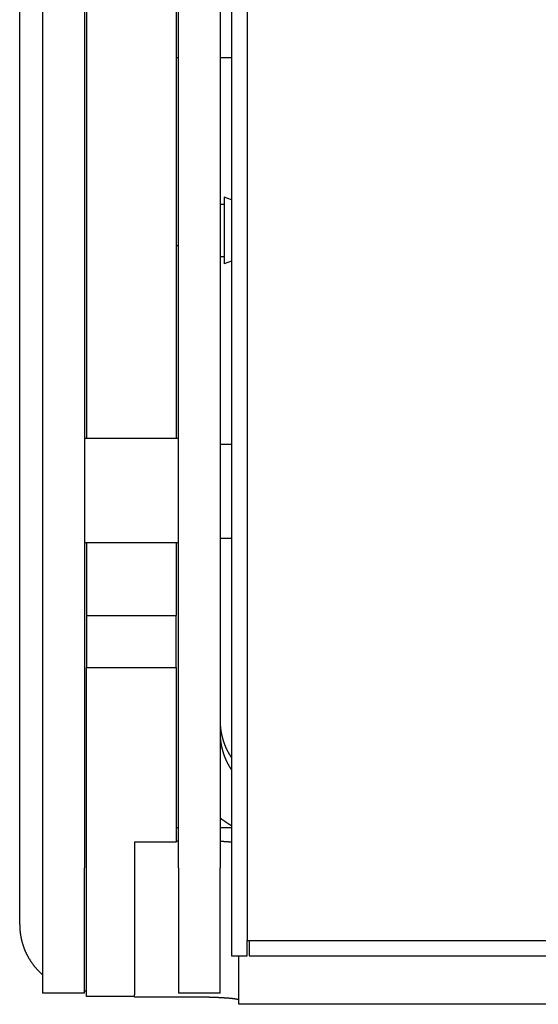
# Model space of a CAD drawing. Extents: x 1422 to 4284, y 1650 to 2964.
# Tile 14 of 30: x 1422 to 1472, y 2636 to 2730. Entities that reach past the tile are written whole.
import ezdxf

# ---------------------------------------------------------------- set-up
doc = ezdxf.new("R2010")
doc.units = 0
doc.layers.add('KF_SEQUENZA_10_NW_FRONT', color=7, linetype='CONTINUOUS')
doc.layers.add('KF_SEQUENZA_10_NW_REAR', color=7, linetype='CONTINUOUS')

# ---------------------------------------------------------------- blocks, each defined once
blk = doc.blocks.new('KF_SEQUENZA_10_NW_FRONT')
at = {"layer": 'KF_SEQUENZA_10_NW_FRONT'}
for p, q in [((-377.2, -4.628), (-377.2, -298.628)), ((-375.7, -6.128), (-375.7, -297.128)), ((-397.5, -295.612), (-397.5, -7.644)), ((-395.3, -13.079), (-395.3, -290.176)), ((-391.3, -13.079), (-391.3, -290.176)), ((-391.1, -114.628), (-391.1, -249.043)), ((-382.5, -114.628), (-382.5, -249.043)), ((-382.3, -290.18), (-382.3, -186.628)), ((-378.3, -186.628), (-378.3, -290.18)), ((-382.5, -212.568), (-382.3, -212.568)), ((-378.3, -212.568), (-377.2, -212.568)), ((-377.9, -225.938), (-377.9, -232.318)), ((-377.2, -226.199), (-377.9, -225.938)), ((-378.3, -226.628), (-377.9, -226.628)), ((-382.3, -230.595), (-382.5, -230.595)), ((-378.3, -231.628), (-377.9, -231.628)), ((-377.2, -232.057), (-377.9, -232.318)), ((-382.3, -249.043), (-391.3, -249.043)), ((-377.2, -249.628), (-378.3, -249.628)), ((-382.3, -259.043), (-391.3, -259.043)), ((-391.1, -259.043), (-391.1, -266.003)), ((-382.5, -259.043), (-382.5, -266.003)), ((-377.2, -258.628), (-378.3, -258.628)), ((-391.1, -266.003), (-382.5, -266.003)), ((-391.1, -266.003), (-391.1, -271.003)), ((-382.5, -271.003), (-382.5, -266.003)), ((-391.1, -299.795), (-391.1, -271.003)), ((-391.1, -271.003), (-382.5, -271.003)), ((-382.5, -271.003), (-382.5, -287.73)), ((-382.5, -286.317), (-382.3, -286.317)), ((-378.3, -286.317), (-377.2, -286.317)), ((-382.5, -287.585), (-382.3, -287.585)), ((-386.5, -287.73), (-386.5, -299.795)), ((-382.5, -287.73), (-386.5, -287.73)), ((-395.3, -290.176), (-395.3, -302.176)), ((-391.3, -302.176), (-391.3, -290.176)), ((-382.3, -290.18), (-382.3, -302.18)), ((-378.3, -302.18), (-378.3, -290.18)), ((-375.7, -298.628), (-375.7, -297.128)), ((-375.7, -297.128), (376.3, -297.128)), ((-375.5, -297.128), (-375.5, -298.628)), ((-377.2, -298.628), (-375.7, -298.628)), ((-376.5, -303.256), (-376.5, -298.628)), ((-375.5, -298.628), (376.1, -298.628)), ((-391.1, -302.496), (-391.1, -299.795)), ((-386.5, -299.795), (-386.5, -302.351)), ((-391.3, -302.176), (-395.3, -302.176)), ((-391.1, -301.974), (-391.15, -301.974)), ((-386.5, -302.496), (-391.1, -302.496)), ((-386.5, -302.557), (-386.5, -302.351)), ((-381.5, -302.557), (-386.5, -302.557)), ((-378.3, -302.18), (-382.3, -302.18)), ((376.5, -303.256), (-376.5, -303.256))]:
    blk.add_line(p, q, dxfattribs=at)
for points in [[(-378.3, -276.095, 0), (-378.3, -276.124, 0), (-378.3, -276.154, 0), (-378.299, -276.183, 0), (-378.299, -276.213, 0), (-378.298, -276.242, 0), (-378.298, -276.272, 0), (-378.297, -276.301, 0), (-378.296, -276.331, 0), (-378.294, -276.36, 0), (-378.293, -276.39, 0), (-378.292, -276.419, 0), (-378.29, -276.448, 0), (-378.288, -276.478, 0), (-378.286, -276.507, 0), (-378.284, -276.537, 0), (-378.282, -276.566, 0), (-378.28, -276.595, 0), (-378.278, -276.625, 0), (-378.275, -276.654, 0), (-378.272, -276.684, 0), (-378.27, -276.713, 0), (-378.267, -276.742, 0), (-378.263, -276.771, 0), (-378.26, -276.801, 0), (-378.257, -276.83, 0), (-378.253, -276.859, 0), (-378.25, -276.889, 0), (-378.246, -276.918, 0), (-378.242, -276.947, 0), (-378.238, -276.976, 0), (-378.234, -277.005, 0), (-378.229, -277.034, 0), (-378.225, -277.064, 0), (-378.22, -277.093, 0), (-378.215, -277.122, 0), (-378.211, -277.151, 0), (-378.206, -277.18, 0), (-378.2, -277.209, 0), (-378.195, -277.238, 0), (-378.19, -277.267, 0), (-378.184, -277.296, 0), (-378.178, -277.325, 0), (-378.173, -277.354, 0), (-378.167, -277.382, 0), (-378.16, -277.411, 0), (-378.154, -277.44, 0), (-378.148, -277.469, 0), (-378.141, -277.498, 0), (-378.135, -277.526, 0), (-378.128, -277.555, 0), (-378.121, -277.584, 0), (-378.114, -277.612, 0), (-378.107, -277.641, 0), (-378.099, -277.669, 0), (-378.092, -277.698, 0), (-378.084, -277.726, 0), (-378.077, -277.755, 0), (-378.069, -277.783, 0), (-378.061, -277.812, 0), (-378.053, -277.84, 0), (-378.044, -277.868, 0), (-378.036, -277.897, 0), (-378.027, -277.925, 0), (-378.019, -277.953, 0), (-378.01, -277.981, 0), (-378.001, -278.009, 0), (-377.992, -278.037, 0), (-377.983, -278.065, 0), (-377.973, -278.093, 0), (-377.964, -278.121, 0), (-377.954, -278.149, 0), (-377.945, -278.177, 0), (-377.935, -278.205, 0), (-377.925, -278.232, 0), (-377.915, -278.26, 0), (-377.905, -278.288, 0), (-377.894, -278.315, 0), (-377.884, -278.343, 0), (-377.873, -278.37, 0), (-377.862, -278.398, 0), (-377.851, -278.425, 0), (-377.84, -278.453, 0), (-377.829, -278.48, 0), (-377.818, -278.507, 0), (-377.807, -278.534, 0), (-377.795, -278.561, 0), (-377.784, -278.588, 0), (-377.772, -278.615, 0), (-377.76, -278.642, 0), (-377.748, -278.669, 0), (-377.736, -278.696, 0), (-377.723, -278.723, 0), (-377.711, -278.75, 0), (-377.698, -278.776, 0), (-377.686, -278.803, 0), (-377.673, -278.83, 0), (-377.66, -278.856, 0), (-377.647, -278.883, 0), (-377.634, -278.909, 0), (-377.621, -278.935, 0), (-377.607, -278.962, 0), (-377.594, -278.988, 0), (-377.58, -279.014, 0), (-377.566, -279.04, 0), (-377.552, -279.066, 0), (-377.538, -279.092, 0), (-377.524, -279.118, 0), (-377.51, -279.144, 0), (-377.496, -279.169, 0), (-377.481, -279.195, 0), (-377.467, -279.221, 0), (-377.452, -279.246, 0), (-377.437, -279.272, 0), (-377.422, -279.297, 0), (-377.407, -279.322, 0), (-377.392, -279.348, 0), (-377.376, -279.373, 0), (-377.361, -279.398, 0), (-377.345, -279.423, 0), (-377.33, -279.448, 0), (-377.314, -279.473, 0), (-377.298, -279.498, 0), (-377.282, -279.522, 0), (-377.266, -279.547, 0), (-377.249, -279.572, 0), (-377.233, -279.596, 0), (-377.217, -279.621, 0), (-377.2, -279.645, 0)], [(-378.3, -277.261, 0), (-378.3, -277.29, 0), (-378.3, -277.32, 0), (-378.299, -277.349, 0), (-378.299, -277.379, 0), (-378.298, -277.408, 0), (-378.298, -277.438, 0), (-378.297, -277.467, 0), (-378.296, -277.497, 0), (-378.294, -277.526, 0), (-378.293, -277.556, 0), (-378.292, -277.585, 0), (-378.29, -277.614, 0), (-378.288, -277.644, 0), (-378.286, -277.673, 0), (-378.284, -277.703, 0), (-378.282, -277.732, 0), (-378.28, -277.761, 0), (-378.278, -277.791, 0), (-378.275, -277.82, 0), (-378.272, -277.85, 0), (-378.27, -277.879, 0), (-378.267, -277.908, 0), (-378.263, -277.937, 0), (-378.26, -277.967, 0), (-378.257, -277.996, 0), (-378.253, -278.025, 0), (-378.25, -278.055, 0), (-378.246, -278.084, 0), (-378.242, -278.113, 0), (-378.238, -278.142, 0), (-378.234, -278.171, 0), (-378.229, -278.201, 0), (-378.225, -278.23, 0), (-378.22, -278.259, 0), (-378.215, -278.288, 0), (-378.211, -278.317, 0), (-378.206, -278.346, 0), (-378.2, -278.375, 0), (-378.195, -278.404, 0), (-378.19, -278.433, 0), (-378.184, -278.462, 0), (-378.178, -278.491, 0), (-378.173, -278.52, 0), (-378.167, -278.549, 0), (-378.16, -278.577, 0), (-378.154, -278.606, 0), (-378.148, -278.635, 0), (-378.141, -278.664, 0), (-378.135, -278.692, 0), (-378.128, -278.721, 0), (-378.121, -278.75, 0), (-378.114, -278.778, 0), (-378.107, -278.807, 0), (-378.099, -278.835, 0), (-378.092, -278.864, 0), (-378.084, -278.892, 0), (-378.077, -278.921, 0), (-378.069, -278.949, 0), (-378.061, -278.978, 0), (-378.053, -279.006, 0), (-378.044, -279.034, 0), (-378.036, -279.063, 0), (-378.027, -279.091, 0), (-378.019, -279.119, 0), (-378.01, -279.147, 0), (-378.001, -279.175, 0), (-377.992, -279.203, 0), (-377.983, -279.231, 0), (-377.973, -279.259, 0), (-377.964, -279.287, 0), (-377.954, -279.315, 0), (-377.945, -279.343, 0), (-377.935, -279.371, 0), (-377.925, -279.398, 0), (-377.915, -279.426, 0), (-377.905, -279.454, 0), (-377.894, -279.481, 0), (-377.884, -279.509, 0), (-377.873, -279.536, 0), (-377.862, -279.564, 0), (-377.851, -279.591, 0), (-377.84, -279.619, 0), (-377.829, -279.646, 0), (-377.818, -279.673, 0), (-377.807, -279.7, 0), (-377.795, -279.727, 0), (-377.784, -279.754, 0), (-377.772, -279.782, 0), (-377.76, -279.808, 0), (-377.748, -279.835, 0), (-377.736, -279.862, 0), (-377.723, -279.889, 0), (-377.711, -279.916, 0), (-377.698, -279.942, 0), (-377.686, -279.969, 0), (-377.673, -279.996, 0), (-377.66, -280.022, 0), (-377.647, -280.049, 0), (-377.634, -280.075, 0), (-377.621, -280.101, 0), (-377.607, -280.128, 0), (-377.594, -280.154, 0), (-377.58, -280.18, 0), (-377.566, -280.206, 0), (-377.552, -280.232, 0), (-377.538, -280.258, 0), (-377.524, -280.284, 0), (-377.51, -280.31, 0), (-377.496, -280.335, 0), (-377.481, -280.361, 0), (-377.467, -280.387, 0), (-377.452, -280.412, 0), (-377.437, -280.438, 0), (-377.422, -280.463, 0), (-377.407, -280.488, 0), (-377.392, -280.514, 0), (-377.376, -280.539, 0), (-377.361, -280.564, 0), (-377.345, -280.589, 0), (-377.33, -280.614, 0), (-377.314, -280.639, 0), (-377.298, -280.664, 0), (-377.282, -280.688, 0), (-377.266, -280.713, 0), (-377.249, -280.738, 0), (-377.233, -280.762, 0), (-377.217, -280.787, 0), (-377.2, -280.811, 0)], [(-378.3, -285.394, 0), (-378.292, -285.401, 0), (-378.284, -285.407, 0), (-378.275, -285.413, 0), (-378.267, -285.42, 0), (-378.259, -285.426, 0), (-378.251, -285.432, 0), (-378.242, -285.439, 0), (-378.234, -285.445, 0), (-378.226, -285.451, 0), (-378.218, -285.457, 0), (-378.209, -285.464, 0), (-378.201, -285.47, 0), (-378.193, -285.476, 0), (-378.184, -285.482, 0), (-378.176, -285.488, 0), (-378.168, -285.495, 0), (-378.16, -285.501, 0), (-378.151, -285.507, 0), (-378.143, -285.513, 0), (-378.135, -285.519, 0), (-378.126, -285.526, 0), (-378.118, -285.532, 0), (-378.11, -285.538, 0), (-378.101, -285.544, 0), (-378.093, -285.55, 0), (-378.084, -285.556, 0), (-378.076, -285.562, 0), (-378.068, -285.568, 0), (-378.059, -285.575, 0), (-378.051, -285.581, 0), (-378.043, -285.587, 0), (-378.034, -285.593, 0), (-378.026, -285.599, 0), (-378.017, -285.605, 0), (-378.009, -285.611, 0), (-378, -285.617, 0), (-377.992, -285.623, 0), (-377.984, -285.629, 0), (-377.975, -285.635, 0), (-377.967, -285.641, 0), (-377.958, -285.647, 0), (-377.95, -285.653, 0), (-377.941, -285.659, 0), (-377.933, -285.665, 0), (-377.924, -285.671, 0), (-377.916, -285.677, 0), (-377.907, -285.683, 0), (-377.899, -285.689, 0), (-377.89, -285.695, 0), (-377.882, -285.701, 0), (-377.873, -285.707, 0), (-377.865, -285.712, 0), (-377.856, -285.718, 0), (-377.848, -285.724, 0), (-377.839, -285.73, 0), (-377.831, -285.736, 0), (-377.822, -285.742, 0), (-377.813, -285.748, 0), (-377.805, -285.754, 0), (-377.796, -285.759, 0), (-377.788, -285.765, 0), (-377.779, -285.771, 0), (-377.771, -285.777, 0), (-377.762, -285.783, 0), (-377.753, -285.788, 0), (-377.745, -285.794, 0), (-377.736, -285.8, 0), (-377.728, -285.806, 0), (-377.719, -285.811, 0), (-377.71, -285.817, 0), (-377.702, -285.823, 0), (-377.693, -285.829, 0), (-377.684, -285.834, 0), (-377.676, -285.84, 0), (-377.667, -285.846, 0), (-377.658, -285.851, 0), (-377.65, -285.857, 0), (-377.641, -285.863, 0), (-377.632, -285.869, 0), (-377.624, -285.874, 0), (-377.615, -285.88, 0), (-377.606, -285.885, 0), (-377.598, -285.891, 0), (-377.589, -285.897, 0), (-377.58, -285.902, 0), (-377.571, -285.908, 0), (-377.563, -285.914, 0), (-377.554, -285.919, 0), (-377.545, -285.925, 0), (-377.536, -285.93, 0), (-377.528, -285.936, 0), (-377.519, -285.941, 0), (-377.51, -285.947, 0), (-377.501, -285.952, 0), (-377.493, -285.958, 0), (-377.484, -285.964, 0), (-377.475, -285.969, 0), (-377.466, -285.975, 0), (-377.457, -285.98, 0), (-377.449, -285.986, 0), (-377.44, -285.991, 0), (-377.431, -285.996, 0), (-377.422, -286.002, 0), (-377.413, -286.007, 0), (-377.405, -286.013, 0), (-377.396, -286.018, 0), (-377.387, -286.024, 0), (-377.378, -286.029, 0), (-377.369, -286.034, 0), (-377.36, -286.04, 0), (-377.351, -286.045, 0), (-377.343, -286.051, 0), (-377.334, -286.056, 0), (-377.325, -286.061, 0), (-377.316, -286.067, 0), (-377.307, -286.072, 0), (-377.298, -286.077, 0), (-377.289, -286.083, 0), (-377.28, -286.088, 0), (-377.271, -286.093, 0), (-377.263, -286.099, 0), (-377.254, -286.104, 0), (-377.245, -286.109, 0), (-377.236, -286.114, 0), (-377.227, -286.12, 0), (-377.218, -286.125, 0), (-377.209, -286.13, 0), (-377.2, -286.135, 0)], [(-377.2, -287.734, 0), (-377.207, -287.734, 0), (-377.214, -287.733, 0), (-377.221, -287.732, 0), (-377.227, -287.732, 0), (-377.234, -287.731, 0), (-377.241, -287.73, 0), (-377.248, -287.729, 0), (-377.255, -287.729, 0), (-377.262, -287.728, 0), (-377.269, -287.727, 0), (-377.277, -287.727, 0), (-377.284, -287.726, 0), (-377.291, -287.725, 0), (-377.298, -287.725, 0), (-377.305, -287.724, 0), (-377.313, -287.723, 0), (-377.32, -287.723, 0), (-377.327, -287.722, 0), (-377.335, -287.721, 0), (-377.342, -287.721, 0), (-377.349, -287.72, 0), (-377.357, -287.719, 0), (-377.364, -287.719, 0), (-377.372, -287.718, 0), (-377.379, -287.717, 0), (-377.387, -287.717, 0), (-377.394, -287.716, 0), (-377.402, -287.715, 0), (-377.41, -287.715, 0), (-377.417, -287.714, 0), (-377.425, -287.713, 0), (-377.433, -287.713, 0), (-377.44, -287.712, 0), (-377.448, -287.711, 0), (-377.456, -287.711, 0), (-377.464, -287.71, 0), (-377.472, -287.709, 0), (-377.48, -287.709, 0), (-377.488, -287.708, 0), (-377.496, -287.707, 0), (-377.504, -287.707, 0), (-377.512, -287.706, 0), (-377.52, -287.705, 0), (-377.528, -287.705, 0), (-377.536, -287.704, 0), (-377.544, -287.703, 0), (-377.552, -287.703, 0), (-377.56, -287.702, 0), (-377.568, -287.702, 0), (-377.577, -287.701, 0), (-377.585, -287.7, 0), (-377.593, -287.7, 0), (-377.602, -287.699, 0), (-377.61, -287.698, 0), (-377.618, -287.698, 0), (-377.627, -287.697, 0), (-377.635, -287.696, 0), (-377.644, -287.696, 0), (-377.652, -287.695, 0), (-377.661, -287.695, 0), (-377.669, -287.694, 0), (-377.678, -287.693, 0), (-377.686, -287.693, 0), (-377.695, -287.692, 0), (-377.704, -287.691, 0), (-377.712, -287.691, 0), (-377.721, -287.69, 0), (-377.73, -287.69, 0), (-377.738, -287.689, 0), (-377.747, -287.688, 0), (-377.756, -287.688, 0), (-377.765, -287.687, 0), (-377.774, -287.687, 0), (-377.783, -287.686, 0), (-377.792, -287.685, 0), (-377.8, -287.685, 0), (-377.809, -287.684, 0), (-377.818, -287.684, 0), (-377.827, -287.683, 0), (-377.836, -287.682, 0), (-377.846, -287.682, 0), (-377.855, -287.681, 0), (-377.864, -287.681, 0), (-377.873, -287.68, 0), (-377.882, -287.679, 0), (-377.891, -287.679, 0), (-377.901, -287.678, 0), (-377.91, -287.678, 0), (-377.919, -287.677, 0), (-377.928, -287.676, 0), (-377.938, -287.676, 0), (-377.947, -287.675, 0), (-377.956, -287.675, 0), (-377.966, -287.674, 0), (-377.975, -287.674, 0), (-377.985, -287.673, 0), (-377.994, -287.672, 0), (-378.004, -287.672, 0), (-378.013, -287.671, 0), (-378.023, -287.671, 0), (-378.032, -287.67, 0), (-378.042, -287.67, 0), (-378.052, -287.669, 0), (-378.061, -287.669, 0), (-378.071, -287.668, 0), (-378.081, -287.667, 0), (-378.09, -287.667, 0), (-378.1, -287.666, 0), (-378.11, -287.666, 0), (-378.12, -287.665, 0), (-378.129, -287.665, 0), (-378.139, -287.664, 0), (-378.149, -287.664, 0), (-378.159, -287.663, 0), (-378.169, -287.662, 0), (-378.179, -287.662, 0), (-378.189, -287.661, 0), (-378.199, -287.661, 0), (-378.209, -287.66, 0), (-378.219, -287.66, 0), (-378.229, -287.659, 0), (-378.239, -287.659, 0), (-378.249, -287.658, 0), (-378.259, -287.658, 0), (-378.269, -287.657, 0), (-378.28, -287.657, 0), (-378.29, -287.656, 0), (-378.3, -287.656, 0)], [(-397.5, -295.612, 0), (-397.5, -295.655, 0), (-397.499, -295.697, 0), (-397.499, -295.74, 0), (-397.498, -295.783, 0), (-397.496, -295.825, 0), (-397.495, -295.868, 0), (-397.493, -295.911, 0), (-397.491, -295.953, 0), (-397.488, -295.996, 0), (-397.486, -296.038, 0), (-397.483, -296.081, 0), (-397.479, -296.123, 0), (-397.476, -296.166, 0), (-397.472, -296.208, 0), (-397.468, -296.251, 0), (-397.463, -296.293, 0), (-397.459, -296.336, 0), (-397.454, -296.378, 0), (-397.449, -296.42, 0), (-397.443, -296.463, 0), (-397.437, -296.505, 0), (-397.431, -296.547, 0), (-397.425, -296.589, 0), (-397.418, -296.632, 0), (-397.411, -296.674, 0), (-397.404, -296.716, 0), (-397.396, -296.758, 0), (-397.388, -296.8, 0), (-397.38, -296.842, 0), (-397.372, -296.883, 0), (-397.363, -296.925, 0), (-397.354, -296.967, 0), (-397.345, -297.009, 0), (-397.336, -297.05, 0), (-397.326, -297.092, 0), (-397.316, -297.133, 0), (-397.305, -297.175, 0), (-397.295, -297.216, 0), (-397.284, -297.257, 0), (-397.273, -297.298, 0), (-397.261, -297.339, 0), (-397.25, -297.38, 0), (-397.238, -297.421, 0), (-397.225, -297.462, 0), (-397.213, -297.503, 0), (-397.2, -297.544, 0), (-397.187, -297.584, 0), (-397.174, -297.625, 0), (-397.16, -297.665, 0), (-397.146, -297.706, 0), (-397.132, -297.746, 0), (-397.118, -297.786, 0), (-397.103, -297.826, 0), (-397.088, -297.866, 0), (-397.073, -297.906, 0), (-397.057, -297.946, 0), (-397.042, -297.985, 0), (-397.026, -298.025, 0), (-397.009, -298.064, 0), (-396.993, -298.104, 0), (-396.976, -298.143, 0), (-396.959, -298.182, 0), (-396.941, -298.221, 0), (-396.924, -298.26, 0), (-396.906, -298.299, 0), (-396.888, -298.337, 0), (-396.87, -298.376, 0), (-396.851, -298.414, 0), (-396.832, -298.452, 0), (-396.813, -298.49, 0), (-396.793, -298.528, 0), (-396.774, -298.566, 0), (-396.754, -298.604, 0), (-396.734, -298.642, 0), (-396.713, -298.679, 0), (-396.693, -298.716, 0), (-396.672, -298.753, 0), (-396.651, -298.79, 0), (-396.629, -298.827, 0), (-396.608, -298.864, 0), (-396.586, -298.901, 0), (-396.564, -298.937, 0), (-396.541, -298.973, 0), (-396.519, -299.01, 0), (-396.496, -299.046, 0), (-396.473, -299.081, 0), (-396.449, -299.117, 0), (-396.426, -299.153, 0), (-396.402, -299.188, 0), (-396.378, -299.223, 0), (-396.353, -299.258, 0), (-396.329, -299.293, 0), (-396.304, -299.328, 0), (-396.279, -299.362, 0), (-396.254, -299.397, 0), (-396.228, -299.431, 0), (-396.203, -299.465, 0), (-396.177, -299.499, 0), (-396.151, -299.533, 0), (-396.124, -299.566, 0), (-396.098, -299.6, 0), (-396.071, -299.633, 0), (-396.044, -299.666, 0), (-396.017, -299.698, 0), (-395.989, -299.731, 0), (-395.962, -299.764, 0), (-395.934, -299.796, 0), (-395.906, -299.828, 0), (-395.877, -299.86, 0), (-395.849, -299.891, 0), (-395.82, -299.923, 0), (-395.791, -299.954, 0), (-395.762, -299.985, 0), (-395.732, -300.016, 0), (-395.703, -300.047, 0), (-395.673, -300.077, 0), (-395.643, -300.108, 0), (-395.613, -300.138, 0), (-395.582, -300.168, 0), (-395.552, -300.197, 0), (-395.521, -300.227, 0), (-395.49, -300.256, 0), (-395.459, -300.285, 0), (-395.427, -300.314, 0), (-395.396, -300.343, 0), (-395.364, -300.371, 0), (-395.332, -300.399, 0), (-395.3, -300.427, 0)], [(-391.3, -301.972, 0), (-391.299, -301.972, 0), (-391.298, -301.972, 0), (-391.296, -301.972, 0), (-391.295, -301.972, 0), (-391.294, -301.972, 0), (-391.293, -301.972, 0), (-391.292, -301.972, 0), (-391.291, -301.972, 0), (-391.289, -301.972, 0), (-391.288, -301.972, 0), (-391.287, -301.972, 0), (-391.286, -301.972, 0), (-391.285, -301.972, 0), (-391.284, -301.972, 0), (-391.282, -301.972, 0), (-391.281, -301.972, 0), (-391.28, -301.972, 0), (-391.279, -301.972, 0), (-391.278, -301.972, 0), (-391.277, -301.973, 0), (-391.275, -301.973, 0), (-391.274, -301.973, 0), (-391.273, -301.973, 0), (-391.272, -301.973, 0), (-391.271, -301.973, 0), (-391.27, -301.973, 0), (-391.268, -301.973, 0), (-391.267, -301.973, 0), (-391.266, -301.973, 0), (-391.265, -301.973, 0), (-391.264, -301.973, 0), (-391.263, -301.973, 0), (-391.261, -301.973, 0), (-391.26, -301.973, 0), (-391.259, -301.973, 0), (-391.258, -301.973, 0), (-391.257, -301.973, 0), (-391.255, -301.973, 0), (-391.254, -301.973, 0), (-391.253, -301.973, 0), (-391.252, -301.973, 0), (-391.251, -301.973, 0), (-391.25, -301.973, 0), (-391.248, -301.973, 0), (-391.247, -301.973, 0), (-391.246, -301.973, 0), (-391.245, -301.973, 0), (-391.244, -301.973, 0), (-391.243, -301.973, 0), (-391.241, -301.973, 0), (-391.24, -301.973, 0), (-391.239, -301.973, 0), (-391.238, -301.973, 0), (-391.237, -301.973, 0), (-391.236, -301.973, 0), (-391.234, -301.973, 0), (-391.233, -301.973, 0), (-391.232, -301.973, 0), (-391.231, -301.973, 0), (-391.23, -301.973, 0), (-391.229, -301.973, 0), (-391.227, -301.973, 0), (-391.226, -301.973, 0), (-391.225, -301.973, 0), (-391.224, -301.973, 0), (-391.223, -301.973, 0), (-391.221, -301.973, 0), (-391.22, -301.973, 0), (-391.219, -301.973, 0), (-391.218, -301.973, 0), (-391.217, -301.973, 0), (-391.216, -301.973, 0), (-391.214, -301.973, 0), (-391.213, -301.973, 0), (-391.212, -301.973, 0), (-391.211, -301.973, 0), (-391.21, -301.973, 0), (-391.209, -301.974, 0), (-391.207, -301.974, 0), (-391.206, -301.974, 0), (-391.205, -301.974, 0), (-391.204, -301.974, 0), (-391.203, -301.974, 0), (-391.202, -301.974, 0), (-391.2, -301.974, 0), (-391.199, -301.974, 0), (-391.198, -301.974, 0), (-391.197, -301.974, 0), (-391.196, -301.974, 0), (-391.195, -301.974, 0), (-391.193, -301.974, 0), (-391.192, -301.974, 0), (-391.191, -301.974, 0), (-391.19, -301.974, 0), (-391.189, -301.974, 0), (-391.188, -301.974, 0), (-391.186, -301.974, 0), (-391.185, -301.974, 0), (-391.184, -301.974, 0), (-391.183, -301.974, 0), (-391.182, -301.974, 0), (-391.18, -301.974, 0), (-391.179, -301.974, 0), (-391.178, -301.974, 0), (-391.177, -301.974, 0), (-391.176, -301.974, 0), (-391.175, -301.974, 0), (-391.173, -301.974, 0), (-391.172, -301.974, 0), (-391.171, -301.974, 0), (-391.17, -301.974, 0), (-391.169, -301.974, 0), (-391.168, -301.974, 0), (-391.166, -301.974, 0), (-391.165, -301.974, 0), (-391.164, -301.974, 0), (-391.163, -301.974, 0), (-391.162, -301.974, 0), (-391.161, -301.974, 0), (-391.159, -301.974, 0), (-391.158, -301.974, 0), (-391.157, -301.974, 0), (-391.156, -301.974, 0), (-391.155, -301.974, 0), (-391.154, -301.974, 0), (-391.152, -301.974, 0), (-391.151, -301.974, 0), (-391.15, -301.974, 0)], [(-376.5, -302.862, 0), (-376.5, -302.858, 0), (-376.502, -302.855, 0), (-376.503, -302.851, 0), (-376.506, -302.847, 0), (-376.509, -302.843, 0), (-376.514, -302.84, 0), (-376.518, -302.836, 0), (-376.524, -302.832, 0), (-376.53, -302.828, 0), (-376.538, -302.825, 0), (-376.545, -302.821, 0), (-376.554, -302.817, 0), (-376.563, -302.814, 0), (-376.574, -302.81, 0), (-376.584, -302.806, 0), (-376.596, -302.803, 0), (-376.608, -302.799, 0), (-376.621, -302.795, 0), (-376.635, -302.792, 0), (-376.65, -302.788, 0), (-376.665, -302.784, 0), (-376.681, -302.781, 0), (-376.698, -302.777, 0), (-376.715, -302.774, 0), (-376.733, -302.77, 0), (-376.752, -302.766, 0), (-376.772, -302.763, 0), (-376.792, -302.759, 0), (-376.813, -302.756, 0), (-376.835, -302.752, 0), (-376.857, -302.749, 0), (-376.881, -302.745, 0), (-376.904, -302.742, 0), (-376.929, -302.738, 0), (-376.954, -302.735, 0), (-376.98, -302.732, 0), (-377.007, -302.728, 0), (-377.034, -302.725, 0), (-377.062, -302.722, 0), (-377.09, -302.718, 0), (-377.12, -302.715, 0), (-377.15, -302.712, 0), (-377.18, -302.708, 0), (-377.211, -302.705, 0), (-377.243, -302.702, 0), (-377.276, -302.699, 0), (-377.309, -302.696, 0), (-377.343, -302.693, 0), (-377.377, -302.689, 0), (-377.412, -302.686, 0), (-377.448, -302.683, 0), (-377.484, -302.68, 0), (-377.521, -302.677, 0), (-377.558, -302.674, 0), (-377.596, -302.671, 0), (-377.635, -302.668, 0), (-377.674, -302.666, 0), (-377.714, -302.663, 0), (-377.754, -302.66, 0), (-377.795, -302.657, 0), (-377.837, -302.654, 0), (-377.879, -302.652, 0), (-377.921, -302.649, 0), (-377.964, -302.646, 0), (-378.008, -302.644, 0), (-378.052, -302.641, 0), (-378.097, -302.638, 0), (-378.142, -302.636, 0), (-378.188, -302.633, 0), (-378.234, -302.631, 0), (-378.281, -302.629, 0), (-378.328, -302.626, 0), (-378.376, -302.624, 0), (-378.424, -302.621, 0), (-378.472, -302.619, 0), (-378.522, -302.617, 0), (-378.571, -302.615, 0), (-378.621, -302.613, 0), (-378.671, -302.61, 0), (-378.722, -302.608, 0), (-378.773, -302.606, 0), (-378.825, -302.604, 0), (-378.877, -302.602, 0), (-378.929, -302.6, 0), (-378.982, -302.598, 0), (-379.036, -302.597, 0), (-379.089, -302.595, 0), (-379.143, -302.593, 0), (-379.197, -302.591, 0), (-379.252, -302.589, 0), (-379.307, -302.588, 0), (-379.362, -302.586, 0), (-379.418, -302.585, 0), (-379.474, -302.583, 0), (-379.53, -302.582, 0), (-379.587, -302.58, 0), (-379.643, -302.579, 0), (-379.701, -302.577, 0), (-379.758, -302.576, 0), (-379.816, -302.575, 0), (-379.873, -302.573, 0), (-379.932, -302.572, 0), (-379.99, -302.571, 0), (-380.049, -302.57, 0), (-380.107, -302.569, 0), (-380.166, -302.568, 0), (-380.226, -302.567, 0), (-380.285, -302.566, 0), (-380.345, -302.565, 0), (-380.404, -302.564, 0), (-380.464, -302.563, 0), (-380.525, -302.563, 0), (-380.585, -302.562, 0), (-380.645, -302.561, 0), (-380.706, -302.561, 0), (-380.766, -302.56, 0), (-380.827, -302.56, 0), (-380.888, -302.559, 0), (-380.949, -302.559, 0), (-381.01, -302.558, 0), (-381.071, -302.558, 0), (-381.132, -302.558, 0), (-381.193, -302.557, 0), (-381.255, -302.557, 0), (-381.316, -302.557, 0), (-381.377, -302.557, 0), (-381.439, -302.557, 0), (-381.5, -302.557, 0)]]:
    blk.add_polyline3d(points, dxfattribs=at)

msp = doc.modelspace()

# ---------------------------------------------------------------- block references
at = {"layer": 'KF_SEQUENZA_10_NW_REAR'}
msp.add_blockref('KF_SEQUENZA_10_NW_FRONT', (1819.95, 2938.84), dxfattribs=at)

doc.saveas('drawing.dxf')
